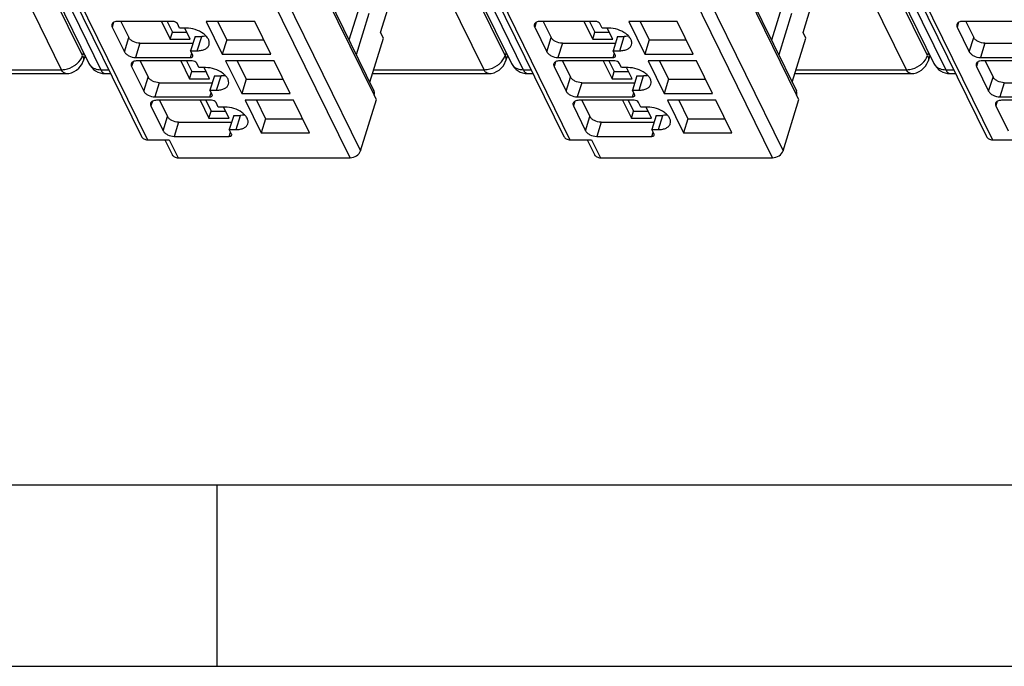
# Model space of a CAD drawing. Header units: millimetres. Extents: x 0 to 841, y 0 to 594.
# Tile 143 of 237: x 515 to 569, y 0 to 36. Entities that reach past the tile are written whole.
import ezdxf

# ---------------------------------------------------------------- set-up
doc = ezdxf.new("R2010")
doc.units = ezdxf.units.MM
doc.header["$LTSCALE"] = 46.255
doc.layers.get('0').update_dxf_attribs({"linetype": 'CONTINUOUS'})

msp = doc.modelspace()

# ---------------------------------------------------------------- linework, layer by layer
at = {"color": 9, "linetype": 'CONTINUOUS'}
for p, q in [((518.56936, 33.68029), (491.7976, 88.23541)), ((541.87221, 33.68029), (515.10045, 88.23541)), ((565.17505, 33.68029), (538.40329, 88.23541)), ((517.40831, 32.90348), (490.63652, 87.45865)), ((492.80438, 87.45865), (519.57616, 32.90348)), ((540.71115, 32.90348), (513.93937, 87.45865)), ((516.10722, 87.45865), (542.87901, 32.90348)), ((564.014, 32.90348), (537.24221, 87.45865)), ((539.41006, 87.45865), (566.18185, 32.90348)), ((534.65434, 31.51324), (512.5693, 76.5178)), ((557.95718, 31.51324), (535.87215, 76.5178)), ((511.57343, 73.93864), (533.90249, 28.43679)), ((534.87627, 73.93864), (557.20534, 28.43679)), ((533.32093, 28.04512), (510.99186, 73.54697)), ((556.62377, 28.04512), (534.29471, 73.54697)), ((500.79562, 72.5524), (522.14855, 29.0397)), ((524.09847, 72.5524), (545.4514, 29.0397)), ((547.40131, 72.5524), (568.75424, 29.0397)), ((520.28345, 35.5148), (520.20341, 35.2558)), ((543.58629, 35.5148), (543.50625, 35.2558)), ((566.88913, 35.5148), (566.8091, 35.2558)), ((520.8745, 33.88826), (521.11657, 34.67159)), ((521.72962, 34.36078), (521.48755, 33.57745)), ((524.89667, 33.95042), (525.13873, 34.73375)), ((544.17734, 33.88826), (544.41941, 34.67159)), ((545.03246, 34.36078), (544.7904, 33.57745)), ((548.19951, 33.95042), (548.44158, 34.73375)), ((567.48019, 33.88826), (567.72225, 34.67159)), ((568.33531, 34.36078), (568.09324, 33.57745)), ((518.6244, 33.84966), (518.56936, 33.68029)), ((524.52705, 33.57745), (524.59823, 33.80779)), ((541.92724, 33.84966), (541.87221, 33.68029)), ((547.8299, 33.57745), (547.90108, 33.80779)), ((565.23008, 33.84966), (565.17505, 33.68029)), ((521.35109, 33.33917), (521.27106, 33.08017)), ((544.65394, 33.33917), (544.5739, 33.08017)), ((567.95678, 33.33917), (567.87674, 33.08017)), ((511.32058, 32.90348), (517.40831, 32.90348)), ((519.57616, 32.90348), (520.00876, 32.90348)), ((534.62342, 32.90348), (540.71115, 32.90348)), ((542.87901, 32.90348), (543.3116, 32.90348)), ((557.92627, 32.90348), (564.014, 32.90348)), ((566.18185, 32.90348), (566.61445, 32.90348)), ((521.94215, 31.71262), (522.18421, 32.49595)), ((522.79727, 32.18515), (522.5552, 31.40182)), ((525.96431, 31.77478), (526.20638, 32.55811)), ((545.24499, 31.71262), (545.48706, 32.49595)), ((546.10011, 32.18515), (545.85804, 31.40182)), ((549.26716, 31.77478), (549.50922, 32.55811)), ((568.54783, 31.71262), (568.7899, 32.49595)), ((569.40295, 32.18515), (569.16089, 31.40182)), ((525.5947, 31.40182), (525.66588, 31.63216)), ((548.89754, 31.40182), (548.96872, 31.63216)), ((522.41874, 31.16353), (522.3387, 30.90453)), ((545.72158, 31.16353), (545.64155, 30.90453)), ((569.02443, 31.16353), (568.94439, 30.90453)), ((523.00979, 29.53699), (523.25186, 30.32032)), ((523.86491, 30.00951), (523.62285, 29.22618)), ((527.03196, 29.59915), (527.27403, 30.38248)), ((546.31264, 29.53699), (546.5547, 30.32032)), ((547.16776, 30.00951), (546.92569, 29.22618)), ((550.3348, 29.59915), (550.57687, 30.38248)), ((526.66235, 29.22618), (526.73353, 29.45652)), ((549.96519, 29.22618), (550.03637, 29.45652)), ((523.34593, 29.0397), (523.834, 28.04512)), ((546.64878, 29.0397), (547.13684, 28.04512))]:
    msp.add_line(p, q, dxfattribs=at)
at = {"color": 7, "linetype": 'CONTINUOUS'}
for p, q in [((492.14871, 87.80143), (518.9205, 33.24627)), ((515.45155, 87.80143), (542.22334, 33.24627)), ((538.7544, 87.80143), (565.52618, 33.24627)), ((512.55787, 76.73367), (534.6429, 31.72911)), ((535.86072, 76.73367), (557.94575, 31.72911)), ((500.46779, 72.72379), (521.82072, 29.21109)), ((523.77063, 72.72379), (545.12357, 29.21109)), ((547.07348, 72.72379), (568.42641, 29.21109)), ((535.00713, 34.94952), (535.83015, 37.61283)), ((558.30997, 34.94952), (559.133, 37.61283)), ((533.96733, 36.81309), (533.26436, 34.53828)), ((557.27017, 36.81309), (556.5672, 34.53828)), ((534.36388, 36.005), (533.66224, 33.7275)), ((557.66673, 36.005), (556.96508, 33.7275)), ((523.55092, 35.56661), (520.51142, 35.56661)), ((520.67736, 35.56661), (521.11657, 34.67159)), ((522.92042, 35.56661), (523.40539, 34.57834)), ((523.23366, 35.56661), (523.52643, 34.97001)), ((523.91816, 35.19364), (523.79614, 35.44228)), ((528.06412, 35.56661), (525.39304, 35.56661)), ((525.39304, 35.56661), (526.27766, 33.76394)), ((526.01951, 35.56661), (526.51973, 34.54726)), ((528.94874, 33.76394), (528.06412, 35.56661)), ((546.85376, 35.56661), (543.81426, 35.56661)), ((543.9802, 35.56661), (544.41941, 34.67159)), ((546.22327, 35.56661), (546.70824, 34.57834)), ((546.5365, 35.56661), (546.82927, 34.97001)), ((547.221, 35.19364), (547.09898, 35.44228)), ((551.36696, 35.56661), (548.69589, 35.56661)), ((548.69589, 35.56661), (549.58051, 33.76394)), ((549.32235, 35.56661), (549.82257, 34.54726)), ((552.25158, 33.76394), (551.36696, 35.56661)), ((570.15661, 35.56661), (567.11711, 35.56661)), ((567.28304, 35.56661), (567.72225, 34.67159)), ((520.20341, 35.2558), (520.8745, 33.88826)), ((523.40539, 34.57834), (523.52643, 34.97001)), ((523.52643, 34.97001), (524.31846, 34.97001)), ((524.28658, 35.19364), (523.91816, 35.19364)), ((524.51067, 34.57834), (524.20872, 35.19364)), ((535.15965, 34.63872), (535.00713, 34.94952)), ((543.50625, 35.2558), (544.17734, 33.88826)), ((546.70824, 34.57834), (546.82927, 34.97001)), ((546.82927, 34.97001), (547.62131, 34.97001)), ((547.58943, 35.19364), (547.221, 35.19364)), ((547.81351, 34.57834), (547.51157, 35.19364)), ((558.46249, 34.63872), (558.30997, 34.94952)), ((566.8091, 35.2558), (567.48019, 33.88826)), ((521.72962, 34.36078), (524.65505, 34.36078)), ((523.40539, 34.57834), (524.51067, 34.57834)), ((524.77031, 34.73375), (524.52824, 33.95042)), ((524.77031, 34.73375), (525.13873, 34.73375)), ((526.51973, 34.54726), (526.27766, 33.76394)), ((526.51973, 34.54726), (528.56434, 34.54726)), ((534.40827, 32.20725), (535.15965, 34.63872)), ((545.03246, 34.36078), (547.9579, 34.36078)), ((546.70824, 34.57834), (547.81351, 34.57834)), ((548.07315, 34.73375), (547.83108, 33.95042)), ((548.07315, 34.73375), (548.44158, 34.73375)), ((549.82257, 34.54726), (549.58051, 33.76394)), ((549.82257, 34.54726), (551.86718, 34.54726)), ((557.71111, 32.20725), (558.46249, 34.63872)), ((568.33531, 34.36078), (571.26074, 34.36078)), ((518.70283, 33.68983), (518.60143, 33.37778)), ((524.52824, 33.95042), (524.89667, 33.95042)), ((524.65026, 33.70178), (524.52824, 33.95042)), ((526.27766, 33.76394), (528.94874, 33.76394)), ((542.00567, 33.68983), (541.90427, 33.37778)), ((547.83108, 33.95042), (548.19951, 33.95042)), ((547.9531, 33.70178), (547.83108, 33.95042)), ((549.58051, 33.76394), (552.25158, 33.76394)), ((565.30851, 33.68983), (565.20712, 33.37778)), ((521.48755, 33.57745), (524.52705, 33.57745)), ((524.61857, 33.39097), (521.57907, 33.39097)), ((521.745, 33.39097), (522.18421, 32.49595)), ((523.98807, 33.39097), (524.47304, 32.40271)), ((524.3013, 33.39097), (524.59407, 32.79437)), ((524.9858, 33.018), (524.86379, 33.26665)), ((529.13177, 33.39097), (526.46069, 33.39097)), ((526.46069, 33.39097), (527.34531, 31.5883)), ((527.08716, 33.39097), (527.58738, 32.37163)), ((530.01639, 31.5883), (529.13177, 33.39097)), ((544.7904, 33.57745), (547.8299, 33.57745)), ((547.92141, 33.39097), (544.88191, 33.39097)), ((545.04785, 33.39097), (545.48706, 32.49595)), ((547.29091, 33.39097), (547.77588, 32.40271)), ((547.60415, 33.39097), (547.89692, 32.79437)), ((548.28865, 33.018), (548.16663, 33.26665)), ((552.43461, 33.39097), (549.76353, 33.39097)), ((549.76353, 33.39097), (550.64815, 31.5883)), ((550.39, 33.39097), (550.89022, 32.37163)), ((553.31923, 31.5883), (552.43461, 33.39097)), ((568.09324, 33.57745), (571.13274, 33.57745)), ((571.22425, 33.39097), (568.18475, 33.39097)), ((568.35069, 33.39097), (568.7899, 32.49595)), ((511.25362, 32.68681), (517.65038, 32.68681)), ((519.81823, 32.68681), (520.11509, 32.68681)), ((521.27106, 33.08017), (521.94215, 31.71262)), ((524.47304, 32.40271), (524.59407, 32.79437)), ((524.59407, 32.79437), (525.38611, 32.79437)), ((525.35423, 33.018), (524.9858, 33.018)), ((525.57831, 32.40271), (525.27637, 33.018)), ((534.55646, 32.68681), (540.95322, 32.68681)), ((543.12107, 32.68681), (543.41793, 32.68681)), ((544.5739, 33.08017), (545.24499, 31.71262)), ((547.77588, 32.40271), (547.89692, 32.79437)), ((547.89692, 32.79437), (548.68895, 32.79437)), ((548.65707, 33.018), (548.28865, 33.018)), ((548.88116, 32.40271), (548.57921, 33.018)), ((557.85931, 32.68681), (564.25606, 32.68681)), ((566.42391, 32.68681), (566.72077, 32.68681)), ((567.87674, 33.08017), (568.54783, 31.71262)), ((522.79727, 32.18515), (525.7227, 32.18515)), ((524.47304, 32.40271), (525.57831, 32.40271)), ((525.83795, 32.55811), (525.59589, 31.77478)), ((525.83795, 32.55811), (526.20638, 32.55811)), ((527.58738, 32.37163), (527.34531, 31.5883)), ((527.58738, 32.37163), (529.63199, 32.37163)), ((546.10011, 32.18515), (549.02554, 32.18515)), ((547.77588, 32.40271), (548.88116, 32.40271)), ((549.1408, 32.55811), (548.89873, 31.77478)), ((549.1408, 32.55811), (549.50922, 32.55811)), ((550.89022, 32.37163), (550.64815, 31.5883)), ((550.89022, 32.37163), (552.93483, 32.37163)), ((569.40295, 32.18515), (572.32839, 32.18515)), ((525.59589, 31.77478), (525.96431, 31.77478)), ((525.7179, 31.52614), (525.59589, 31.77478)), ((527.34531, 31.5883), (530.01639, 31.5883)), ((534.65192, 31.50541), (534.65434, 31.51324)), ((534.77393, 31.25677), (534.65192, 31.50541)), ((548.89873, 31.77478), (549.26716, 31.77478)), ((549.02075, 31.52614), (548.89873, 31.77478)), ((550.64815, 31.5883), (553.31923, 31.5883)), ((557.95476, 31.50541), (557.95718, 31.51324)), ((558.07678, 31.25677), (557.95476, 31.50541)), ((522.5552, 31.40182), (525.5947, 31.40182)), ((525.68621, 31.21534), (522.64671, 31.21534)), ((522.81265, 31.21534), (523.25186, 30.32032)), ((525.05572, 31.21534), (525.54069, 30.22707)), ((525.36895, 31.21534), (525.66172, 30.61874)), ((526.05345, 30.84237), (525.93143, 31.09101)), ((530.19941, 31.21534), (527.52834, 31.21534)), ((527.52834, 31.21534), (528.41296, 29.41267)), ((528.1548, 31.21534), (528.65502, 30.19599)), ((531.08403, 29.41267), (530.19941, 31.21534)), ((533.90249, 28.43679), (534.77393, 31.25677)), ((545.85804, 31.40182), (548.89754, 31.40182)), ((548.98906, 31.21534), (545.94956, 31.21534)), ((546.11549, 31.21534), (546.5547, 30.32032)), ((548.35856, 31.21534), (548.84353, 30.22707)), ((548.67179, 31.21534), (548.96456, 30.61874)), ((549.35629, 30.84237), (549.23428, 31.09101)), ((553.50226, 31.21534), (550.83118, 31.21534)), ((550.83118, 31.21534), (551.7158, 29.41267)), ((551.45765, 31.21534), (551.95787, 30.19599)), ((554.38688, 29.41267), (553.50226, 31.21534)), ((557.20534, 28.43679), (558.07678, 31.25677)), ((569.16089, 31.40182), (572.20039, 31.40182)), ((572.2919, 31.21534), (569.2524, 31.21534)), ((522.3387, 30.90453), (523.00979, 29.53699)), ((525.54069, 30.22707), (525.66172, 30.61874)), ((525.66172, 30.61874), (526.45376, 30.61874)), ((526.42188, 30.84237), (526.05345, 30.84237)), ((526.64596, 30.22707), (526.34402, 30.84237)), ((545.64155, 30.90453), (546.31264, 29.53699)), ((548.84353, 30.22707), (548.96456, 30.61874)), ((548.96456, 30.61874), (549.7566, 30.61874)), ((549.72472, 30.84237), (549.35629, 30.84237)), ((549.9488, 30.22707), (549.64686, 30.84237)), ((568.94439, 30.90453), (569.61548, 29.53699)), ((523.86491, 30.00951), (526.79035, 30.00951)), ((525.54069, 30.22707), (526.64596, 30.22707)), ((526.9056, 30.38248), (526.66353, 29.59915)), ((526.9056, 30.38248), (527.27403, 30.38248)), ((528.65502, 30.19599), (528.41296, 29.41267)), ((528.65502, 30.19599), (530.69963, 30.19599)), ((547.16776, 30.00951), (550.09319, 30.00951)), ((548.84353, 30.22707), (549.9488, 30.22707)), ((550.20844, 30.38248), (549.96638, 29.59915)), ((550.20844, 30.38248), (550.57687, 30.38248)), ((551.95787, 30.19599), (551.7158, 29.41267)), ((551.95787, 30.19599), (554.00248, 30.19599)), ((526.66353, 29.59915), (527.03196, 29.59915)), ((526.78555, 29.35051), (526.66353, 29.59915)), ((528.41296, 29.41267), (531.08403, 29.41267)), ((549.96638, 29.59915), (550.3348, 29.59915)), ((550.08839, 29.35051), (549.96638, 29.59915)), ((551.7158, 29.41267), (554.38688, 29.41267)), ((522.14855, 29.0397), (523.34593, 29.0397)), ((523.10221, 29.0397), (523.50617, 28.21652)), ((523.62285, 29.22618), (526.66235, 29.22618)), ((545.4514, 29.0397), (546.64878, 29.0397)), ((546.40505, 29.0397), (546.80901, 28.21652)), ((546.92569, 29.22618), (549.96519, 29.22618)), ((568.75424, 29.0397), (569.95162, 29.0397)), ((523.834, 28.04512), (533.32093, 28.04512)), ((547.13684, 28.04512), (556.62377, 28.04512)), ((20, 10), (817.21398, 10))]:
    msp.add_line(p, q, dxfattribs=at)
at = {"color": 2, "linetype": 'CONTINUOUS'}
for p, q in [((526, 0), (526, 10)), ((0, 0), (841, 0))]:
    msp.add_line(p, q, dxfattribs=at)
at = {"color": 7, "linetype": 'CONTINUOUS'}
for centre, radius, start, end in [((517.65038, 33.68681), 1, 269.996931, 341.969103), ((519.81823, 33.68681), 1, 206.035698, 270.002925), ((540.95322, 33.68681), 1, 269.996931, 341.969103), ((543.12107, 33.68681), 1, 206.035698, 270.002925), ((564.25606, 33.68681), 1, 269.996931, 341.969103), ((566.42391, 33.68681), 1, 206.035698, 270.002925), ((534.31651, 31.61793), 0.35367, 342.783007, 349.631851), ((557.61935, 31.61793), 0.35367, 342.783007, 349.631851)]:
    msp.add_arc(centre, radius, start, end, dxfattribs=at)
for points, knots in [([(520.18623, 35.40342), (520.18273, 35.39211), (520.17304, 35.34239), (520.18648, 35.29029), (520.20341, 35.2558)], [0, 0, 0, 0, 0.23564532, 1, 1, 1, 1]), ([(520.51142, 35.56661), (520.47228, 35.56661), (520.39856, 35.56038), (520.2995, 35.52927), (520.22402, 35.47752), (520.19392, 35.42831), (520.18623, 35.40342)], [0, 0, 0, 0, 0.30375974, 0.56999726, 0.79778841, 1, 1, 1, 1]), ([(523.79614, 35.44228), (523.77691, 35.48148), (523.69547, 35.54292), (523.60177, 35.56661), (523.55092, 35.56661)], [0, 0, 0, 0, 0.46198205, 1, 1, 1, 1]), ([(543.48908, 35.40342), (543.48558, 35.39211), (543.47588, 35.34239), (543.48933, 35.29029), (543.50625, 35.2558)], [0, 0, 0, 0, 0.23564532, 1, 1, 1, 1]), ([(543.81426, 35.56661), (543.77513, 35.56661), (543.70141, 35.56038), (543.60234, 35.52927), (543.52686, 35.47752), (543.49677, 35.42831), (543.48908, 35.40342)], [0, 0, 0, 0, 0.30375974, 0.56999726, 0.79778841, 1, 1, 1, 1]), ([(547.09898, 35.44228), (547.07975, 35.48148), (546.99832, 35.54292), (546.90461, 35.56661), (546.85376, 35.56661)], [0, 0, 0, 0, 0.46198205, 1, 1, 1, 1]), ([(566.79192, 35.40342), (566.78842, 35.39211), (566.77872, 35.34239), (566.79217, 35.29029), (566.8091, 35.2558)], [0, 0, 0, 0, 0.23564532, 1, 1, 1, 1]), ([(567.11711, 35.56661), (567.07797, 35.56661), (567.00425, 35.56038), (566.90518, 35.52927), (566.8297, 35.47752), (566.79961, 35.42831), (566.79192, 35.40342)], [0, 0, 0, 0, 0.30375974, 0.56999726, 0.79778841, 1, 1, 1, 1]), ([(525.54702, 34.27679), (525.56176, 34.32453), (525.56859, 34.43419), (525.50942, 34.59783), (525.392, 34.75567), (525.15987, 34.95574), (524.78713, 35.13491), (524.45367, 35.19364), (524.28658, 35.19364)], [0, 0, 0, 0, 0.08651326, 0.18324425, 0.2955517, 0.42361951, 0.71069026, 1, 1, 1, 1]), ([(548.84986, 34.27679), (548.8646, 34.32453), (548.87143, 34.43419), (548.81226, 34.59783), (548.69484, 34.75567), (548.46271, 34.95574), (548.08998, 35.13491), (547.75652, 35.19364), (547.58943, 35.19364)], [0, 0, 0, 0, 0.08651326, 0.18324425, 0.2955517, 0.42361951, 0.71069026, 1, 1, 1, 1]), ([(521.72962, 34.36078), (521.60251, 34.36078), (521.41245, 34.40963), (521.21237, 34.53959), (521.13878, 34.62632), (521.11657, 34.67159)], [0, 0, 0, 0, 0.53501664, 0.78777233, 1, 1, 1, 1]), ([(524.89667, 33.95042), (524.97494, 33.95042), (525.12238, 33.96286), (525.3205, 34.0251), (525.47149, 34.12857), (525.53164, 34.227), (525.54702, 34.27679)], [0, 0, 0, 0, 0.30376172, 0.57000494, 0.79777765, 1, 1, 1, 1]), ([(525.37938, 34.75754), (525.36048, 34.75354), (525.28104, 34.7392), (525.2001, 34.73375), (525.13873, 34.73375)], [0, 0, 0, 0, 0.23947121, 1, 1, 1, 1]), ([(545.03246, 34.36078), (544.90535, 34.36078), (544.71529, 34.40963), (544.51521, 34.53959), (544.44162, 34.62632), (544.41941, 34.67159)], [0, 0, 0, 0, 0.53501664, 0.78777233, 1, 1, 1, 1]), ([(548.19951, 33.95042), (548.27778, 33.95042), (548.42522, 33.96286), (548.62335, 34.0251), (548.77433, 34.12857), (548.83448, 34.227), (548.84986, 34.27679)], [0, 0, 0, 0, 0.30376172, 0.57000494, 0.79777765, 1, 1, 1, 1]), ([(548.68223, 34.75754), (548.66332, 34.75354), (548.58388, 34.7392), (548.50294, 34.73375), (548.44158, 34.73375)], [0, 0, 0, 0, 0.23947121, 1, 1, 1, 1]), ([(568.33531, 34.36078), (568.20819, 34.36078), (568.01814, 34.40963), (567.81806, 34.53959), (567.74447, 34.62632), (567.72225, 34.67159)], [0, 0, 0, 0, 0.53501664, 0.78777233, 1, 1, 1, 1]), ([(520.8745, 33.88826), (520.89671, 33.84299), (520.9703, 33.75627), (521.17038, 33.62631), (521.36044, 33.57745), (521.48755, 33.57745)], [0, 0, 0, 0, 0.21222789, 0.46498369, 1, 1, 1, 1]), ([(524.65713, 33.64273), (524.65853, 33.64726), (524.66239, 33.66715), (524.65703, 33.68798), (524.65026, 33.70178)], [0, 0, 0, 0, 0.23585703, 1, 1, 1, 1]), ([(544.17734, 33.88826), (544.19956, 33.84299), (544.27315, 33.75627), (544.47323, 33.62631), (544.66329, 33.57745), (544.7904, 33.57745)], [0, 0, 0, 0, 0.21222789, 0.46498369, 1, 1, 1, 1]), ([(547.95997, 33.64273), (547.96137, 33.64726), (547.96523, 33.66715), (547.95987, 33.68798), (547.9531, 33.70178)], [0, 0, 0, 0, 0.23585703, 1, 1, 1, 1]), ([(567.48019, 33.88826), (567.5024, 33.84299), (567.57599, 33.75627), (567.77607, 33.62631), (567.96613, 33.57745), (568.09324, 33.57745)], [0, 0, 0, 0, 0.21222789, 0.46498369, 1, 1, 1, 1]), ([(521.25388, 33.22779), (521.25038, 33.21647), (521.24068, 33.16675), (521.25413, 33.11466), (521.27106, 33.08017)], [0, 0, 0, 0, 0.23564532, 1, 1, 1, 1]), ([(521.57907, 33.39097), (521.53993, 33.39097), (521.46621, 33.38475), (521.36714, 33.35363), (521.29166, 33.30188), (521.26157, 33.25268), (521.25388, 33.22779)], [0, 0, 0, 0, 0.30375974, 0.56999726, 0.79778841, 1, 1, 1, 1]), ([(524.52705, 33.57745), (524.55624, 33.57745), (524.6084, 33.58341), (524.65071, 33.622), (524.65713, 33.64273)], [0, 0, 0, 0, 0.57363204, 1, 1, 1, 1]), ([(524.86379, 33.26665), (524.84455, 33.30584), (524.76312, 33.36729), (524.66941, 33.39097), (524.61857, 33.39097)], [0, 0, 0, 0, 0.46198205, 1, 1, 1, 1]), ([(544.55672, 33.22779), (544.55322, 33.21647), (544.54353, 33.16675), (544.55697, 33.11466), (544.5739, 33.08017)], [0, 0, 0, 0, 0.23564532, 1, 1, 1, 1]), ([(544.88191, 33.39097), (544.84277, 33.39097), (544.76905, 33.38475), (544.66999, 33.35363), (544.59451, 33.30188), (544.56441, 33.25268), (544.55672, 33.22779)], [0, 0, 0, 0, 0.30375974, 0.56999726, 0.79778841, 1, 1, 1, 1]), ([(547.8299, 33.57745), (547.85909, 33.57745), (547.91125, 33.58341), (547.95355, 33.622), (547.95997, 33.64273)], [0, 0, 0, 0, 0.57363204, 1, 1, 1, 1]), ([(548.16663, 33.26665), (548.1474, 33.30584), (548.06596, 33.36729), (547.97226, 33.39097), (547.92141, 33.39097)], [0, 0, 0, 0, 0.46198205, 1, 1, 1, 1]), ([(567.85956, 33.22779), (567.85607, 33.21647), (567.84637, 33.16675), (567.85982, 33.11466), (567.87674, 33.08017)], [0, 0, 0, 0, 0.23564532, 1, 1, 1, 1]), ([(568.18475, 33.39097), (568.14562, 33.39097), (568.0719, 33.38475), (567.97283, 33.35363), (567.89735, 33.30188), (567.86726, 33.25268), (567.85956, 33.22779)], [0, 0, 0, 0, 0.30375974, 0.56999726, 0.79778841, 1, 1, 1, 1]), ([(526.61466, 32.10116), (526.62941, 32.1489), (526.63624, 32.25855), (526.57707, 32.42219), (526.45964, 32.58004), (526.22751, 32.7801), (525.85478, 32.95927), (525.52132, 33.018), (525.35423, 33.018)], [0, 0, 0, 0, 0.08651326, 0.18324425, 0.2955517, 0.42361951, 0.71069026, 1, 1, 1, 1]), ([(549.91751, 32.10116), (549.93225, 32.1489), (549.93908, 32.25855), (549.87991, 32.42219), (549.76249, 32.58004), (549.53036, 32.7801), (549.15762, 32.95927), (548.82416, 33.018), (548.65707, 33.018)], [0, 0, 0, 0, 0.08651326, 0.18324425, 0.2955517, 0.42361951, 0.71069026, 1, 1, 1, 1]), ([(522.79727, 32.18515), (522.67015, 32.18515), (522.4801, 32.234), (522.28002, 32.36396), (522.20643, 32.45069), (522.18421, 32.49595)], [0, 0, 0, 0, 0.53501664, 0.78777233, 1, 1, 1, 1]), ([(525.96431, 31.77478), (526.04258, 31.77478), (526.19003, 31.78723), (526.38815, 31.84947), (526.53914, 31.95294), (526.59929, 32.05137), (526.61466, 32.10116)], [0, 0, 0, 0, 0.30376172, 0.57000494, 0.79777765, 1, 1, 1, 1]), ([(526.44703, 32.58191), (526.42812, 32.5779), (526.34869, 32.56357), (526.26775, 32.55811), (526.20638, 32.55811)], [0, 0, 0, 0, 0.23947121, 1, 1, 1, 1]), ([(546.10011, 32.18515), (545.973, 32.18515), (545.78294, 32.234), (545.58286, 32.36396), (545.50927, 32.45069), (545.48706, 32.49595)], [0, 0, 0, 0, 0.53501664, 0.78777233, 1, 1, 1, 1]), ([(549.26716, 31.77478), (549.34543, 31.77478), (549.49287, 31.78723), (549.69099, 31.84947), (549.84198, 31.95294), (549.90213, 32.05137), (549.91751, 32.10116)], [0, 0, 0, 0, 0.30376172, 0.57000494, 0.79777765, 1, 1, 1, 1]), ([(549.74987, 32.58191), (549.73097, 32.5779), (549.65153, 32.56357), (549.57059, 32.55811), (549.50922, 32.55811)], [0, 0, 0, 0, 0.23947121, 1, 1, 1, 1]), ([(569.40295, 32.18515), (569.27584, 32.18515), (569.08578, 32.234), (568.8857, 32.36396), (568.81211, 32.45069), (568.7899, 32.49595)], [0, 0, 0, 0, 0.53501664, 0.78777233, 1, 1, 1, 1]), ([(521.94215, 31.71262), (521.96436, 31.66736), (522.03795, 31.58063), (522.23803, 31.45067), (522.42809, 31.40182), (522.5552, 31.40182)], [0, 0, 0, 0, 0.21222789, 0.46498369, 1, 1, 1, 1]), ([(525.72477, 31.46709), (525.72618, 31.47162), (525.73003, 31.49151), (525.72467, 31.51235), (525.7179, 31.52614)], [0, 0, 0, 0, 0.23585703, 1, 1, 1, 1]), ([(534.66441, 31.55428), (534.66719, 31.56957), (534.67396, 31.62847), (534.66217, 31.68985), (534.6429, 31.72911)], [0, 0, 0, 0, 0.26224519, 1, 1, 1, 1]), ([(545.24499, 31.71262), (545.2672, 31.66736), (545.34079, 31.58063), (545.54087, 31.45067), (545.73093, 31.40182), (545.85804, 31.40182)], [0, 0, 0, 0, 0.21222789, 0.46498369, 1, 1, 1, 1]), ([(549.02762, 31.46709), (549.02902, 31.47162), (549.03288, 31.49151), (549.02752, 31.51235), (549.02075, 31.52614)], [0, 0, 0, 0, 0.23585703, 1, 1, 1, 1]), ([(557.96725, 31.55428), (557.97004, 31.56957), (557.9768, 31.62847), (557.96501, 31.68985), (557.94575, 31.72911)], [0, 0, 0, 0, 0.26224519, 1, 1, 1, 1]), ([(568.54783, 31.71262), (568.57005, 31.66736), (568.64364, 31.58063), (568.84372, 31.45067), (569.03378, 31.40182), (569.16089, 31.40182)], [0, 0, 0, 0, 0.21222789, 0.46498369, 1, 1, 1, 1]), ([(522.32153, 31.05215), (522.31803, 31.04084), (522.30833, 30.99112), (522.32178, 30.93902), (522.3387, 30.90453)], [0, 0, 0, 0, 0.23564532, 1, 1, 1, 1]), ([(522.64671, 31.21534), (522.60758, 31.21534), (522.53386, 31.20911), (522.43479, 31.178), (522.35931, 31.12625), (522.32922, 31.07704), (522.32153, 31.05215)], [0, 0, 0, 0, 0.30375974, 0.56999726, 0.79778841, 1, 1, 1, 1]), ([(525.5947, 31.40182), (525.62389, 31.40182), (525.67605, 31.40778), (525.71836, 31.44637), (525.72477, 31.46709)], [0, 0, 0, 0, 0.57363204, 1, 1, 1, 1]), ([(525.93143, 31.09101), (525.9122, 31.13021), (525.83077, 31.19165), (525.73706, 31.21534), (525.68621, 31.21534)], [0, 0, 0, 0, 0.46198205, 1, 1, 1, 1]), ([(545.62437, 31.05215), (545.62087, 31.04084), (545.61117, 30.99112), (545.62462, 30.93902), (545.64155, 30.90453)], [0, 0, 0, 0, 0.23564532, 1, 1, 1, 1]), ([(545.94956, 31.21534), (545.91042, 31.21534), (545.8367, 31.20911), (545.73763, 31.178), (545.66215, 31.12625), (545.63206, 31.07704), (545.62437, 31.05215)], [0, 0, 0, 0, 0.30375974, 0.56999726, 0.79778841, 1, 1, 1, 1]), ([(548.89754, 31.40182), (548.92673, 31.40182), (548.97889, 31.40778), (549.0212, 31.44637), (549.02762, 31.46709)], [0, 0, 0, 0, 0.57363204, 1, 1, 1, 1]), ([(549.23428, 31.09101), (549.21504, 31.13021), (549.13361, 31.19165), (549.0399, 31.21534), (548.98906, 31.21534)], [0, 0, 0, 0, 0.46198205, 1, 1, 1, 1]), ([(568.92721, 31.05215), (568.92371, 31.04084), (568.91402, 30.99112), (568.92746, 30.93902), (568.94439, 30.90453)], [0, 0, 0, 0, 0.23564532, 1, 1, 1, 1]), ([(569.2524, 31.21534), (569.21326, 31.21534), (569.13954, 31.20911), (569.04048, 31.178), (568.965, 31.12625), (568.9349, 31.07704), (568.92721, 31.05215)], [0, 0, 0, 0, 0.30375974, 0.56999726, 0.79778841, 1, 1, 1, 1]), ([(527.68231, 29.92552), (527.69705, 29.97326), (527.70388, 30.08292), (527.64471, 30.24656), (527.52729, 30.4044), (527.29516, 30.60447), (526.92243, 30.78364), (526.58897, 30.84237), (526.42188, 30.84237)], [0, 0, 0, 0, 0.08651326, 0.18324425, 0.2955517, 0.42361951, 0.71069026, 1, 1, 1, 1]), ([(550.98515, 29.92552), (550.9999, 29.97326), (551.00673, 30.08292), (550.94756, 30.24656), (550.83013, 30.4044), (550.598, 30.60447), (550.22527, 30.78364), (549.89181, 30.84237), (549.72472, 30.84237)], [0, 0, 0, 0, 0.08651326, 0.18324425, 0.2955517, 0.42361951, 0.71069026, 1, 1, 1, 1]), ([(523.86491, 30.00951), (523.7378, 30.00951), (523.54774, 30.05836), (523.34766, 30.18832), (523.27407, 30.27505), (523.25186, 30.32032)], [0, 0, 0, 0, 0.53501664, 0.78777233, 1, 1, 1, 1]), ([(527.03196, 29.59915), (527.11023, 29.59915), (527.25767, 29.6116), (527.4558, 29.67383), (527.60678, 29.7773), (527.66693, 29.87573), (527.68231, 29.92552)], [0, 0, 0, 0, 0.30376172, 0.57000494, 0.79777765, 1, 1, 1, 1]), ([(527.51468, 30.40627), (527.49577, 30.40227), (527.41633, 30.38793), (527.33539, 30.38248), (527.27403, 30.38248)], [0, 0, 0, 0, 0.23947121, 1, 1, 1, 1]), ([(547.16776, 30.00951), (547.04064, 30.00951), (546.85059, 30.05836), (546.65051, 30.18832), (546.57692, 30.27505), (546.5547, 30.32032)], [0, 0, 0, 0, 0.53501664, 0.78777233, 1, 1, 1, 1]), ([(550.3348, 29.59915), (550.41307, 29.59915), (550.56052, 29.6116), (550.75864, 29.67383), (550.90963, 29.7773), (550.96978, 29.87573), (550.98515, 29.92552)], [0, 0, 0, 0, 0.30376172, 0.57000494, 0.79777765, 1, 1, 1, 1]), ([(550.81752, 30.40627), (550.79861, 30.40227), (550.71918, 30.38793), (550.63824, 30.38248), (550.57687, 30.38248)], [0, 0, 0, 0, 0.23947121, 1, 1, 1, 1]), ([(523.00979, 29.53699), (523.03201, 29.49172), (523.1056, 29.405), (523.30568, 29.27504), (523.49574, 29.22618), (523.62285, 29.22618)], [0, 0, 0, 0, 0.21222789, 0.46498369, 1, 1, 1, 1]), ([(526.79242, 29.29146), (526.79382, 29.29599), (526.79768, 29.31588), (526.79232, 29.33671), (526.78555, 29.35051)], [0, 0, 0, 0, 0.23585703, 1, 1, 1, 1]), ([(546.31264, 29.53699), (546.33485, 29.49172), (546.40844, 29.405), (546.60852, 29.27504), (546.79858, 29.22618), (546.92569, 29.22618)], [0, 0, 0, 0, 0.21222789, 0.46498369, 1, 1, 1, 1]), ([(550.09526, 29.29146), (550.09667, 29.29599), (550.10052, 29.31588), (550.09516, 29.33671), (550.08839, 29.35051)], [0, 0, 0, 0, 0.23585703, 1, 1, 1, 1]), ([(521.82072, 29.21109), (521.84693, 29.1577), (521.94789, 29.06292), (522.07974, 29.0397), (522.14855, 29.0397)], [0, 0, 0, 0, 0.46359768, 1, 1, 1, 1]), ([(526.66235, 29.22618), (526.69154, 29.22618), (526.7437, 29.23214), (526.786, 29.27073), (526.79242, 29.29146)], [0, 0, 0, 0, 0.57363204, 1, 1, 1, 1]), ([(545.12357, 29.21109), (545.14977, 29.1577), (545.25073, 29.06292), (545.38258, 29.0397), (545.4514, 29.0397)], [0, 0, 0, 0, 0.46359768, 1, 1, 1, 1]), ([(549.96519, 29.22618), (549.99438, 29.22618), (550.04654, 29.23214), (550.08885, 29.27073), (550.09526, 29.29146)], [0, 0, 0, 0, 0.57363204, 1, 1, 1, 1]), ([(568.42641, 29.21109), (568.45262, 29.1577), (568.55357, 29.06292), (568.68542, 29.0397), (568.75424, 29.0397)], [0, 0, 0, 0, 0.46359768, 1, 1, 1, 1]), ([(533.32093, 28.04512), (533.44722, 28.04512), (533.69235, 28.12558), (533.86766, 28.32405), (533.90249, 28.43679)], [0, 0, 0, 0, 0.51697927, 1, 1, 1, 1]), ([(556.62377, 28.04512), (556.75006, 28.04512), (556.99519, 28.12558), (557.1705, 28.32405), (557.20534, 28.43679)], [0, 0, 0, 0, 0.51697927, 1, 1, 1, 1]), ([(523.50617, 28.21652), (523.53238, 28.16313), (523.63333, 28.06835), (523.76518, 28.04512), (523.834, 28.04512)], [0, 0, 0, 0, 0.46359768, 1, 1, 1, 1]), ([(546.80901, 28.21652), (546.83522, 28.16313), (546.93617, 28.06835), (547.06803, 28.04512), (547.13684, 28.04512)], [0, 0, 0, 0, 0.46359768, 1, 1, 1, 1])]:
    msp.add_open_spline(points, degree=3, knots=knots, dxfattribs=at)
at = {"color": 9, "linetype": 'CONTINUOUS'}
for points, knots in [([(518.12691, 33.1305), (518.17992, 33.16596), (518.36741, 33.31108), (518.51659, 33.51471), (518.56938, 33.68026)], [0, 0, 0, 0, 0.26851622, 1, 1, 1, 1]), ([(518.56928, 33.67999), (518.59287, 33.63104), (518.62559, 33.53076), (518.61656, 33.42427), (518.60143, 33.37778)], [0, 0, 0, 0, 0.52638148, 1, 1, 1, 1]), ([(541.42975, 33.1305), (541.48277, 33.16596), (541.67025, 33.31108), (541.81944, 33.51471), (541.87222, 33.68026)], [0, 0, 0, 0, 0.26851622, 1, 1, 1, 1]), ([(541.87213, 33.67999), (541.89572, 33.63104), (541.92843, 33.53076), (541.9194, 33.42427), (541.90428, 33.37778)], [0, 0, 0, 0, 0.52638148, 1, 1, 1, 1]), ([(564.73259, 33.1305), (564.78561, 33.16596), (564.9731, 33.31108), (565.12228, 33.51471), (565.17507, 33.68026)], [0, 0, 0, 0, 0.26851622, 1, 1, 1, 1]), ([(565.17497, 33.67999), (565.19856, 33.63104), (565.23128, 33.53076), (565.22225, 33.42427), (565.20712, 33.37778)], [0, 0, 0, 0, 0.52638148, 1, 1, 1, 1]), ([(517.40831, 32.90348), (517.4696, 32.90348), (517.72257, 32.92487), (517.96736, 33.02379), (518.12691, 33.1305)], [0, 0, 0, 0, 0.24201682, 1, 1, 1, 1]), ([(540.71115, 32.90348), (540.77244, 32.90348), (541.02541, 32.92487), (541.2702, 33.02379), (541.42975, 33.1305)], [0, 0, 0, 0, 0.24201682, 1, 1, 1, 1]), ([(564.014, 32.90348), (564.07528, 32.90348), (564.32826, 32.92487), (564.57304, 33.02379), (564.73259, 33.1305)], [0, 0, 0, 0, 0.24201682, 1, 1, 1, 1]), ([(517.65032, 32.68684), (517.60374, 32.68688), (517.52833, 32.727), (517.45727, 32.81369), (517.42408, 32.87135), (517.40831, 32.90348)], [0, 0, 0, 0, 0.41378567, 0.68203168, 1, 1, 1, 1]), ([(518.99999, 33.1281), (519.06559, 33.05419), (519.25071, 32.93521), (519.46421, 32.90348), (519.57616, 32.90348)], [0, 0, 0, 0, 0.46886126, 1, 1, 1, 1]), ([(519.57616, 32.90348), (519.59194, 32.87134), (519.62513, 32.81367), (519.69621, 32.72698), (519.77164, 32.68686), (519.81823, 32.68684)], [0, 0, 0, 0, 0.31798061, 0.58622624, 1, 1, 1, 1]), ([(540.95317, 32.68684), (540.90658, 32.68688), (540.83118, 32.727), (540.76012, 32.81369), (540.72692, 32.87135), (540.71115, 32.90348)], [0, 0, 0, 0, 0.41378567, 0.68203168, 1, 1, 1, 1]), ([(542.30284, 33.1281), (542.36843, 33.05419), (542.55356, 32.93521), (542.76706, 32.90348), (542.87901, 32.90348)], [0, 0, 0, 0, 0.46886126, 1, 1, 1, 1]), ([(542.87901, 32.90348), (542.89478, 32.87134), (542.92798, 32.81367), (542.99905, 32.72698), (543.07448, 32.68686), (543.12107, 32.68684)], [0, 0, 0, 0, 0.31798061, 0.58622624, 1, 1, 1, 1]), ([(564.25601, 32.68684), (564.20942, 32.68688), (564.13402, 32.727), (564.06296, 32.81369), (564.02977, 32.87135), (564.014, 32.90348)], [0, 0, 0, 0, 0.41378567, 0.68203168, 1, 1, 1, 1]), ([(565.60568, 33.1281), (565.67128, 33.05419), (565.8564, 32.93521), (566.0699, 32.90348), (566.18185, 32.90348)], [0, 0, 0, 0, 0.46886126, 1, 1, 1, 1]), ([(566.18185, 32.90348), (566.19762, 32.87134), (566.23082, 32.81367), (566.30189, 32.72698), (566.37732, 32.68686), (566.42391, 32.68684)], [0, 0, 0, 0, 0.31798061, 0.58622624, 1, 1, 1, 1])]:
    msp.add_open_spline(points, degree=3, knots=knots, dxfattribs=at)
for points in [[(518.92052, 33.24628), (518.94145, 33.20367), (518.96848, 33.16361), (518.99999, 33.1281)], [(542.22336, 33.24628), (542.24429, 33.20367), (542.27133, 33.16361), (542.30284, 33.1281)], [(565.5262, 33.24628), (565.54714, 33.20367), (565.57417, 33.16361), (565.60568, 33.1281)]]:
    msp.add_open_spline(points, degree=3, dxfattribs=at)

doc.saveas('drawing.dxf')
